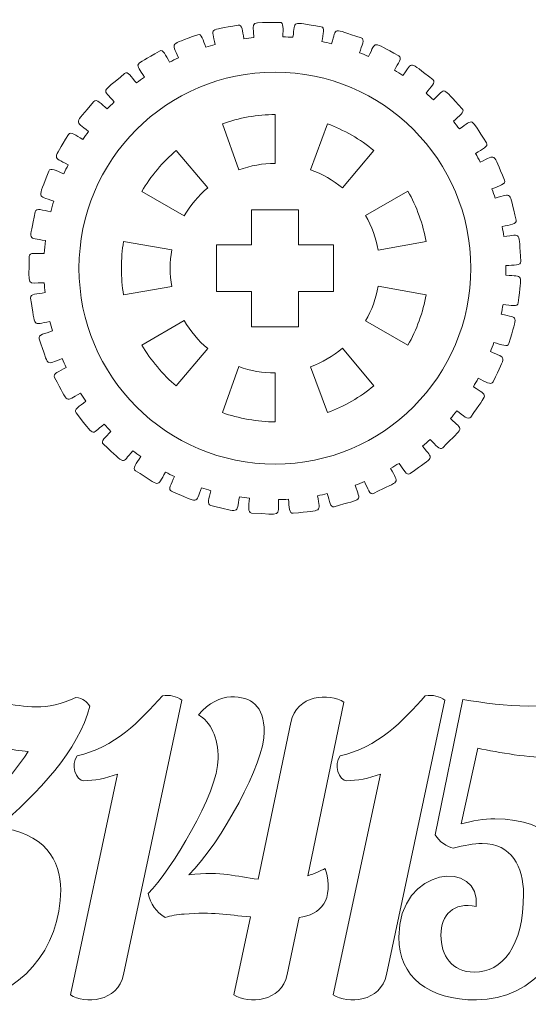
# Model space of a CAD drawing. Header units: millimetres. Extents: x -1094 to 1155, y -1556 to 1707.
# Tile 81 of 149: x -542 to -510, y 900 to 963. Entities that reach past the tile are written whole.
import ezdxf

# ---------------------------------------------------------------- set-up
doc = ezdxf.new("R2010")
doc.units = ezdxf.units.MM
doc.header["$MEASUREMENT"] = 0
doc.layers.add('Layer 1', color=7, linetype='Continuous')

msp = doc.modelspace()

# ---------------------------------------------------------------- linework, layer by layer
at = {"layer": 'Layer 1', "color": 250, "lineweight": 9}
for points, knots in [([(-541.8308, 947.9838), (-541.8308, 948.2638), (-541.3808, 948.1738), (-540.8708, 948.1738), (-540.8708, 948.1738), (-540.8508, 948.4538), (-540.8208, 948.7338), (-540.7908, 949.0038), (-540.7908, 949.0038), (-541.9808, 949.2338), (-541.8208, 948.8738), (-541.4508, 950.8438), (-541.4508, 950.8438), (-541.3908, 951.1238), (-540.9608, 950.9438), (-540.4508, 950.8438), (-540.4508, 950.8438), (-540.3908, 951.0738), (-540.3308, 951.3038), (-540.2608, 951.5338), (-540.2608, 951.5338), (-541.3608, 951.9438), (-541.2808, 951.5738), (-540.5708, 953.4538), (-540.5708, 953.4538), (-540.4808, 953.7138), (-540.0808, 953.4638), (-539.6108, 953.2838), (-539.6108, 953.2838), (-539.5208, 953.4838), (-539.4308, 953.6738), (-539.3408, 953.8538), (-539.3408, 953.8538), (-540.3508, 954.4438), (-540.3308, 954.0638), (-539.3208, 955.8038), (-539.3208, 955.8038), (-539.1808, 956.0438), (-538.8308, 955.7338), (-538.4008, 955.4838), (-538.4008, 955.4838), (-538.2808, 955.6538), (-538.1608, 955.8238), (-538.0308, 955.9938), (-538.0308, 955.9938), (-538.9308, 956.7438), (-538.9708, 956.3638), (-537.6908, 957.9038), (-537.6908, 957.9038), (-537.5108, 958.1238), (-537.2208, 957.7638), (-536.8308, 957.4338), (-536.8308, 957.4338), (-536.6908, 957.5838), (-536.5408, 957.7338), (-536.3908, 957.8838), (-536.3908, 957.8838), (-537.1408, 958.7738), (-537.2508, 958.4038), (-535.7208, 959.7038), (-535.7208, 959.7038), (-535.5108, 959.8838), (-535.2908, 959.4838), (-534.9608, 959.1038), (-534.9608, 959.1038), (-534.8008, 959.2338), (-534.6208, 959.3538), (-534.4508, 959.4738), (-534.4508, 959.4738), (-535.0408, 960.4638), (-535.2108, 960.1238), (-533.4808, 961.1438), (-533.4808, 961.1438), (-533.2408, 961.2938), (-533.0908, 960.8638), (-532.8408, 960.4338), (-532.8408, 960.4338), (-532.6508, 960.5338), (-532.4608, 960.6238), (-532.2708, 960.7138), (-532.2708, 960.7138), (-532.6808, 961.7838), (-532.9008, 961.4738), (-531.0308, 962.1938), (-531.0308, 962.1938), (-530.7708, 962.2938), (-530.7008, 961.8438), (-530.5208, 961.3838), (-530.5208, 961.3838), (-530.3208, 961.4538), (-530.1208, 961.5138), (-529.9108, 961.5638), (-529.9108, 961.5638), (-530.1408, 962.6838), (-530.4008, 962.4238), (-528.4408, 962.8138), (-528.4408, 962.8138), (-528.1708, 962.8638), (-528.1708, 962.4138), (-528.0708, 961.9338), (-528.0708, 961.9338), (-527.8608, 961.9638), (-527.6508, 961.9838), (-527.4408, 962.0038), (-527.4408, 962.0038), (-527.4708, 963.1438), (-527.7808, 962.9338), (-525.7808, 962.9838), (-525.7808, 962.9838), (-525.5008, 962.9938), (-525.5808, 962.5538), (-525.5708, 962.0538), (-525.5708, 962.0538), (-525.3508, 962.0438), (-525.1408, 962.0338), (-524.9308, 962.0238), (-524.9308, 962.0238), (-524.7708, 963.1538), (-525.1108, 962.9938), (-523.1308, 962.7038), (-523.1308, 962.7038), (-522.8508, 962.6638), (-523.0008, 962.2438), (-523.0708, 961.7538), (-523.0708, 961.7538), (-522.8708, 961.7138), (-522.6608, 961.6638), (-522.4608, 961.6138), (-522.4608, 961.6138), (-522.1108, 962.7038), (-522.4708, 962.6038), (-520.5608, 961.9838), (-520.5608, 961.9838), (-520.3008, 961.9038), (-520.5208, 961.5138), (-520.6708, 961.0338), (-520.6708, 961.0338), (-520.4708, 960.9638), (-520.2808, 960.8738), (-520.0908, 960.7938), (-520.0908, 960.7938), (-519.5608, 961.8138), (-519.9308, 961.7738), (-518.1508, 960.8438), (-518.1508, 960.8438), (-517.9108, 960.7138), (-518.1908, 960.3638), (-518.4208, 959.9238), (-518.4208, 959.9238), (-518.2408, 959.8138), (-518.0708, 959.7038), (-517.8908, 959.5838), (-517.8908, 959.5838), (-517.1908, 960.5038), (-517.5708, 960.5238), (-515.9708, 959.3138), (-515.9708, 959.3138), (-515.7508, 959.1438), (-516.1008, 958.8438), (-516.4008, 958.4438), (-516.4008, 958.4438), (-516.2408, 958.3038), (-516.0808, 958.1638), (-515.9308, 958.0238), (-515.9308, 958.0238), (-515.0808, 958.8138), (-515.4508, 958.9038), (-514.0808, 957.4438), (-514.0808, 957.4438), (-513.8908, 957.2338), (-514.2808, 956.9938), (-514.6508, 956.6438), (-514.6508, 956.6438), (-514.5208, 956.4838), (-514.3908, 956.3238), (-514.2608, 956.1538), (-514.2608, 956.1538), (-513.2908, 956.7938), (-513.6408, 956.9438), (-512.5308, 955.2738), (-512.5308, 955.2738), (-512.3808, 955.0338), (-512.8108, 954.8638), (-513.2308, 954.5838), (-513.2308, 954.5838), (-513.1308, 954.4038), (-513.0308, 954.2238), (-512.9308, 954.0338), (-512.9308, 954.0338), (-511.8608, 954.5038), (-512.1808, 954.7138), (-511.3708, 952.8738), (-511.3708, 952.8738), (-511.2608, 952.6138), (-511.7108, 952.5238), (-512.1808, 952.3138), (-512.1808, 952.3138), (-512.1108, 952.1138), (-512.0408, 951.9238), (-511.9808, 951.7238), (-511.9808, 951.7238), (-510.8308, 952.0038), (-511.1208, 952.2638), (-510.6308, 950.3138), (-510.6308, 950.3138), (-510.5608, 950.0438), (-511.0308, 950.0238), (-511.5208, 949.9038), (-511.5208, 949.9038), (-511.4908, 949.6938), (-511.4508, 949.4838), (-511.4208, 949.2738), (-511.4208, 949.2738), (-510.2508, 949.3638), (-510.4808, 949.6738), (-510.3308, 947.6638), (-510.3308, 947.6638), (-510.3108, 947.3838), (-510.7808, 947.4438), (-511.2908, 947.4038), (-511.2908, 947.4038), (-511.2908, 947.4038), (-511.2908, 946.7838), (-511.2908, 946.7838), (-511.2908, 946.7838), (-510.1108, 946.6738), (-510.3008, 947.0038), (-510.4908, 945.0138), (-510.4908, 945.0138), (-510.5108, 944.7338), (-510.9608, 944.8638), (-511.4708, 944.9138), (-511.4708, 944.9138), (-511.5008, 944.7038), (-511.5408, 944.4938), (-511.5808, 944.2938), (-511.5808, 944.2938), (-510.4408, 943.9838), (-510.5608, 944.3538), (-511.0908, 942.4138), (-511.0908, 942.4138), (-511.1608, 942.1438), (-511.5708, 942.3538), (-512.0608, 942.4838), (-512.0608, 942.4838), (-512.1308, 942.2838), (-512.2008, 942.0838), (-512.2808, 941.8938), (-512.2808, 941.8938), (-511.2108, 941.3938), (-511.2708, 941.7738), (-512.1108, 939.9538), (-512.1108, 939.9538), (-512.2308, 939.7038), (-512.6008, 939.9738), (-513.0608, 940.1838), (-513.0608, 940.1838), (-513.1608, 940.0038), (-513.2708, 939.8238), (-513.3708, 939.6438), (-513.3708, 939.6438), (-512.4108, 938.9738), (-512.4008, 939.3638), (-513.5408, 937.7038), (-513.5408, 937.7038), (-513.7008, 937.4738), (-514.0208, 937.8038), (-514.4408, 938.0938), (-514.4408, 938.0938), (-514.5708, 937.9338), (-514.7008, 937.7638), (-514.8408, 937.6038), (-514.8408, 937.6038), (-514.0008, 936.7938), (-513.9308, 937.1638), (-515.3308, 935.7338), (-515.3308, 935.7338), (-515.5208, 935.5338), (-515.7808, 935.9038), (-516.1408, 936.2638), (-516.1408, 936.2638), (-516.3008, 936.1138), (-516.4608, 935.9838), (-516.6208, 935.8438), (-516.6208, 935.8438), (-515.9308, 934.9038), (-515.8008, 935.2638), (-517.4208, 934.0838), (-517.4208, 934.0838), (-517.6508, 933.9138), (-517.8308, 934.3338), (-518.1308, 934.7338), (-518.1308, 934.7338), (-518.3108, 934.6238), (-518.4908, 934.5138), (-518.6708, 934.4038), (-518.6708, 934.4038), (-518.1608, 933.3738), (-517.9708, 933.7038), (-519.7608, 932.8138), (-519.7608, 932.8138), (-520.0108, 932.6838), (-520.1308, 933.1238), (-520.3508, 933.5738), (-520.3508, 933.5738), (-520.5408, 933.4838), (-520.7408, 933.4038), (-520.9408, 933.3338), (-520.9408, 933.3338), (-520.6108, 932.2338), (-520.3708, 932.5238), (-522.2808, 931.9538), (-522.2808, 931.9538), (-522.5508, 931.8738), (-522.5908, 932.3238), (-522.7308, 932.7938), (-522.7308, 932.7938), (-522.9408, 932.7438), (-523.1508, 932.7038), (-523.3508, 932.6638), (-523.3508, 932.6638), (-523.2208, 931.5338), (-522.9308, 931.7738), (-524.9208, 931.5338), (-524.9208, 931.5338), (-525.1908, 931.4938), (-525.1608, 931.9438), (-525.2208, 932.4338), (-525.2208, 932.4338), (-525.4308, 932.4238), (-525.6408, 932.4138), (-525.8508, 932.4138), (-525.8508, 932.4138), (-525.9008, 931.2738), (-525.5808, 931.4638), (-527.5808, 931.5538), (-527.5808, 931.5538), (-527.8608, 931.5738), (-527.7508, 932.0038), (-527.7208, 932.5038), (-527.7208, 932.5038), (-527.9408, 932.5238), (-528.1508, 932.5538), (-528.3508, 932.5838), (-528.3508, 932.5838), (-528.6008, 931.4638), (-528.2508, 931.6038), (-530.2008, 932.0338), (-530.2008, 932.0338), (-530.4808, 932.0938), (-530.2908, 932.5038), (-530.1908, 932.9838), (-530.1908, 932.9838), (-530.3908, 933.0438), (-530.5908, 933.1038), (-530.7908, 933.1738), (-530.7908, 933.1738), (-531.2208, 932.1138), (-530.8508, 932.1838), (-532.7108, 932.9438), (-532.7108, 932.9438), (-532.9708, 933.0438), (-532.7208, 933.4238), (-532.5308, 933.8838), (-532.5308, 933.8838), (-532.7208, 933.9738), (-532.9108, 934.0738), (-533.0908, 934.1738), (-533.0908, 934.1738), (-533.7008, 933.1938), (-533.3208, 933.2038), (-535.0208, 934.2638), (-535.0208, 934.2638), (-535.2608, 934.4038), (-534.9508, 934.7338), (-534.6808, 935.1638), (-534.6808, 935.1638), (-534.8608, 935.2838), (-535.0208, 935.4138), (-535.1908, 935.5438), (-535.1908, 935.5438), (-535.9608, 934.6738), (-535.5808, 934.6238), (-537.0808, 935.9538), (-537.0808, 935.9538), (-537.2908, 936.1338), (-536.9308, 936.4138), (-536.5908, 936.7838), (-536.5908, 936.7838), (-536.7408, 936.9338), (-536.8908, 937.0938), (-537.0308, 937.2438), (-537.0308, 937.2438), (-537.9408, 936.5138), (-537.5708, 936.4038), (-538.8308, 937.9638), (-538.8308, 937.9638), (-539.0108, 938.1838), (-538.6008, 938.3938), (-538.2008, 938.7138), (-538.2008, 938.7138), (-538.3208, 938.8838), (-538.4408, 939.0538), (-538.5508, 939.2338), (-538.5508, 939.2338), (-539.5808, 938.6638), (-539.2408, 938.4838), (-540.2108, 940.2438), (-540.2108, 940.2438), (-540.3508, 940.4838), (-539.9108, 940.6238), (-539.4608, 940.8738), (-539.4608, 940.8738), (-539.5508, 941.0638), (-539.6408, 941.2538), (-539.7208, 941.4438), (-539.7208, 941.4438), (-540.8308, 941.0538), (-540.5208, 940.8238), (-541.1908, 942.7138), (-541.1908, 942.7138), (-541.2808, 942.9838), (-540.8208, 943.0438), (-540.3408, 943.2138), (-540.3408, 943.2138), (-540.4008, 943.4138), (-540.4508, 943.6238), (-540.5008, 943.8238), (-540.5008, 943.8238), (-541.6608, 943.6238), (-541.4008, 943.3438), (-541.7408, 945.3238), (-541.7408, 945.3238), (-541.7808, 945.6038), (-541.3208, 945.5838), (-540.8108, 945.6738), (-540.8108, 945.6738), (-540.8308, 945.8838), (-540.8508, 946.0938), (-540.8708, 946.3038), (-540.8708, 946.3038), (-542.0508, 946.3038), (-541.8308, 945.9838), (-541.8308, 947.9838)], [0, 0, 0, 0, 0.0089286, 0.0089286, 0.0089286, 0.0089286, 0.0178571, 0.0178571, 0.0178571, 0.0178571, 0.0267857, 0.0267857, 0.0267857, 0.0267857, 0.0357143, 0.0357143, 0.0357143, 0.0357143, 0.0446429, 0.0446429, 0.0446429, 0.0446429, 0.0535714, 0.0535714, 0.0535714, 0.0535714, 0.0625, 0.0625, 0.0625, 0.0625, 0.0714286, 0.0714286, 0.0714286, 0.0714286, 0.0803571, 0.0803571, 0.0803571, 0.0803571, 0.0892857, 0.0892857, 0.0892857, 0.0892857, 0.0982143, 0.0982143, 0.0982143, 0.0982143, 0.1071429, 0.1071429, 0.1071429, 0.1071429, 0.1160714, 0.1160714, 0.1160714, 0.1160714, 0.125, 0.125, 0.125, 0.125, 0.1339286, 0.1339286, 0.1339286, 0.1339286, 0.1428571, 0.1428571, 0.1428571, 0.1428571, 0.1517857, 0.1517857, 0.1517857, 0.1517857, 0.1607143, 0.1607143, 0.1607143, 0.1607143, 0.1696429, 0.1696429, 0.1696429, 0.1696429, 0.1785714, 0.1785714, 0.1785714, 0.1785714, 0.1875, 0.1875, 0.1875, 0.1875, 0.1964286, 0.1964286, 0.1964286, 0.1964286, 0.2053571, 0.2053571, 0.2053571, 0.2053571, 0.2142857, 0.2142857, 0.2142857, 0.2142857, 0.2232143, 0.2232143, 0.2232143, 0.2232143, 0.2321429, 0.2321429, 0.2321429, 0.2321429, 0.2410714, 0.2410714, 0.2410714, 0.2410714, 0.25, 0.25, 0.25, 0.25, 0.2589286, 0.2589286, 0.2589286, 0.2589286, 0.2678571, 0.2678571, 0.2678571, 0.2678571, 0.2767857, 0.2767857, 0.2767857, 0.2767857, 0.2857143, 0.2857143, 0.2857143, 0.2857143, 0.2946429, 0.2946429, 0.2946429, 0.2946429, 0.3035714, 0.3035714, 0.3035714, 0.3035714, 0.3125, 0.3125, 0.3125, 0.3125, 0.3214286, 0.3214286, 0.3214286, 0.3214286, 0.3303571, 0.3303571, 0.3303571, 0.3303571, 0.3392857, 0.3392857, 0.3392857, 0.3392857, 0.3482143, 0.3482143, 0.3482143, 0.3482143, 0.3571429, 0.3571429, 0.3571429, 0.3571429, 0.3660714, 0.3660714, 0.3660714, 0.3660714, 0.375, 0.375, 0.375, 0.375, 0.3839286, 0.3839286, 0.3839286, 0.3839286, 0.3928571, 0.3928571, 0.3928571, 0.3928571, 0.4017857, 0.4017857, 0.4017857, 0.4017857, 0.4107143, 0.4107143, 0.4107143, 0.4107143, 0.4196429, 0.4196429, 0.4196429, 0.4196429, 0.4285714, 0.4285714, 0.4285714, 0.4285714, 0.4375, 0.4375, 0.4375, 0.4375, 0.4464286, 0.4464286, 0.4464286, 0.4464286, 0.4553571, 0.4553571, 0.4553571, 0.4553571, 0.4642857, 0.4642857, 0.4642857, 0.4642857, 0.4732143, 0.4732143, 0.4732143, 0.4732143, 0.4821429, 0.4821429, 0.4821429, 0.4821429, 0.4910714, 0.4910714, 0.4910714, 0.4910714, 0.5, 0.5, 0.5, 0.5, 0.5089286, 0.5089286, 0.5089286, 0.5089286, 0.5178571, 0.5178571, 0.5178571, 0.5178571, 0.5267857, 0.5267857, 0.5267857, 0.5267857, 0.5357143, 0.5357143, 0.5357143, 0.5357143, 0.5446429, 0.5446429, 0.5446429, 0.5446429, 0.5535714, 0.5535714, 0.5535714, 0.5535714, 0.5625, 0.5625, 0.5625, 0.5625, 0.5714286, 0.5714286, 0.5714286, 0.5714286, 0.5803571, 0.5803571, 0.5803571, 0.5803571, 0.5892857, 0.5892857, 0.5892857, 0.5892857, 0.5982143, 0.5982143, 0.5982143, 0.5982143, 0.6071429, 0.6071429, 0.6071429, 0.6071429, 0.6160714, 0.6160714, 0.6160714, 0.6160714, 0.625, 0.625, 0.625, 0.625, 0.6339286, 0.6339286, 0.6339286, 0.6339286, 0.6428571, 0.6428571, 0.6428571, 0.6428571, 0.6517857, 0.6517857, 0.6517857, 0.6517857, 0.6607143, 0.6607143, 0.6607143, 0.6607143, 0.6696429, 0.6696429, 0.6696429, 0.6696429, 0.6785714, 0.6785714, 0.6785714, 0.6785714, 0.6875, 0.6875, 0.6875, 0.6875, 0.6964286, 0.6964286, 0.6964286, 0.6964286, 0.7053571, 0.7053571, 0.7053571, 0.7053571, 0.7142857, 0.7142857, 0.7142857, 0.7142857, 0.7232143, 0.7232143, 0.7232143, 0.7232143, 0.7321429, 0.7321429, 0.7321429, 0.7321429, 0.7410714, 0.7410714, 0.7410714, 0.7410714, 0.75, 0.75, 0.75, 0.75, 0.7589286, 0.7589286, 0.7589286, 0.7589286, 0.7678571, 0.7678571, 0.7678571, 0.7678571, 0.7767857, 0.7767857, 0.7767857, 0.7767857, 0.7857143, 0.7857143, 0.7857143, 0.7857143, 0.7946429, 0.7946429, 0.7946429, 0.7946429, 0.8035714, 0.8035714, 0.8035714, 0.8035714, 0.8125, 0.8125, 0.8125, 0.8125, 0.8214286, 0.8214286, 0.8214286, 0.8214286, 0.8303571, 0.8303571, 0.8303571, 0.8303571, 0.8392857, 0.8392857, 0.8392857, 0.8392857, 0.8482143, 0.8482143, 0.8482143, 0.8482143, 0.8571429, 0.8571429, 0.8571429, 0.8571429, 0.8660714, 0.8660714, 0.8660714, 0.8660714, 0.875, 0.875, 0.875, 0.875, 0.8839286, 0.8839286, 0.8839286, 0.8839286, 0.8928571, 0.8928571, 0.8928571, 0.8928571, 0.9017857, 0.9017857, 0.9017857, 0.9017857, 0.9107143, 0.9107143, 0.9107143, 0.9107143, 0.9196429, 0.9196429, 0.9196429, 0.9196429, 0.9285714, 0.9285714, 0.9285714, 0.9285714, 0.9375, 0.9375, 0.9375, 0.9375, 0.9464286, 0.9464286, 0.9464286, 0.9464286, 0.9553571, 0.9553571, 0.9553571, 0.9553571, 0.9642857, 0.9642857, 0.9642857, 0.9642857, 0.9732143, 0.9732143, 0.9732143, 0.9732143, 0.9821429, 0.9821429, 0.9821429, 0.9821429, 1, 1, 1, 1]), ([(-526.0708, 953.9438), (-526.8508, 953.9538), (-527.6608, 953.8038), (-528.3908, 953.5338), (-528.3908, 953.5338), (-528.3908, 953.5338), (-529.4508, 956.4838), (-529.4508, 956.4838), (-529.4508, 956.4838), (-528.4408, 956.8538), (-527.1608, 957.0838), (-526.0808, 957.0738), (-526.0808, 957.0738), (-526.0808, 957.0738), (-526.0708, 953.9438), (-526.0708, 953.9438)], [0, 0, 0, 0, 0.2, 0.2, 0.2, 0.2, 0.4, 0.4, 0.4, 0.4, 0.6, 0.6, 0.6, 0.6, 1, 1, 1, 1]), ([(-521.7608, 952.3738), (-522.3608, 952.8738), (-523.0608, 953.2838), (-523.8008, 953.5438), (-523.8008, 953.5438), (-523.8008, 953.5438), (-522.7208, 956.4838), (-522.7208, 956.4838), (-522.7208, 956.4838), (-521.7008, 956.1138), (-520.5808, 955.4738), (-519.7508, 954.7738), (-519.7508, 954.7738), (-519.7508, 954.7738), (-521.7608, 952.3738), (-521.7608, 952.3738)], [0, 0, 0, 0, 0.2, 0.2, 0.2, 0.2, 0.4, 0.4, 0.4, 0.4, 0.6, 0.6, 0.6, 0.6, 1, 1, 1, 1]), ([(-531.9008, 950.5838), (-531.9008, 950.5838), (-534.6108, 952.1538), (-534.6108, 952.1538), (-534.6108, 952.1538), (-534.0708, 953.0938), (-533.2408, 954.0838), (-532.4108, 954.7738), (-532.4108, 954.7738), (-532.4108, 954.7738), (-530.3908, 952.3838), (-530.3908, 952.3838), (-530.3908, 952.3838), (-530.9908, 951.8838), (-531.5108, 951.2538), (-531.9008, 950.5838)], [0, 0, 0, 0, 0.2, 0.2, 0.2, 0.2, 0.4, 0.4, 0.4, 0.4, 0.6, 0.6, 0.6, 0.6, 1, 1, 1, 1]), ([(-519.4708, 948.3938), (-519.6008, 949.1538), (-519.8808, 949.9238), (-520.2808, 950.6038), (-520.2808, 950.6038), (-520.2808, 950.6038), (-517.5608, 952.1638), (-517.5608, 952.1638), (-517.5608, 952.1638), (-517.0208, 951.2238), (-516.5808, 950.0038), (-516.3908, 948.9438), (-516.3908, 948.9438), (-516.3908, 948.9438), (-519.4708, 948.3938), (-519.4708, 948.3938)], [0, 0, 0, 0, 0.2, 0.2, 0.2, 0.2, 0.4, 0.4, 0.4, 0.4, 0.6, 0.6, 0.6, 0.6, 1, 1, 1, 1]), ([(-522.3308, 948.7338), (-522.3308, 948.7338), (-522.3308, 945.7338), (-522.3308, 945.7338), (-522.3308, 945.7338), (-522.3308, 945.7338), (-524.5808, 945.7338), (-524.5808, 945.7338), (-524.5808, 945.7338), (-524.5808, 945.7338), (-524.5808, 943.4838), (-524.5808, 943.4838), (-524.5808, 943.4838), (-524.5808, 943.4838), (-527.5808, 943.4838), (-527.5808, 943.4838), (-527.5808, 943.4838), (-527.5808, 943.4838), (-527.5808, 945.7338), (-527.5808, 945.7338), (-527.5808, 945.7338), (-527.5808, 945.7338), (-529.8308, 945.7338), (-529.8308, 945.7338), (-529.8308, 945.7338), (-529.8308, 945.7338), (-529.8308, 948.7338), (-529.8308, 948.7338), (-529.8308, 948.7338), (-529.8308, 948.7338), (-527.5808, 948.7338), (-527.5808, 948.7338), (-527.5808, 948.7338), (-527.5808, 948.7338), (-527.5808, 950.9838), (-527.5808, 950.9838), (-527.5808, 950.9838), (-527.5808, 950.9838), (-524.5808, 950.9838), (-524.5808, 950.9838), (-524.5808, 950.9838), (-524.5808, 950.9838), (-524.5808, 948.7338), (-524.5808, 948.7338), (-524.5808, 948.7338), (-524.5808, 948.7338), (-522.3308, 948.7338), (-522.3308, 948.7338)], [0, 0, 0, 0, 0.0769231, 0.0769231, 0.0769231, 0.0769231, 0.1538462, 0.1538462, 0.1538462, 0.1538462, 0.2307692, 0.2307692, 0.2307692, 0.2307692, 0.3076923, 0.3076923, 0.3076923, 0.3076923, 0.3846154, 0.3846154, 0.3846154, 0.3846154, 0.4615385, 0.4615385, 0.4615385, 0.4615385, 0.5384615, 0.5384615, 0.5384615, 0.5384615, 0.6153846, 0.6153846, 0.6153846, 0.6153846, 0.6923077, 0.6923077, 0.6923077, 0.6923077, 0.7692308, 0.7692308, 0.7692308, 0.7692308, 0.8461538, 0.8461538, 0.8461538, 0.8461538, 1, 1, 1, 1]), ([(-532.6908, 948.4138), (-532.8308, 947.6438), (-532.8308, 946.8238), (-532.6908, 946.0538), (-532.6908, 946.0538), (-532.6908, 946.0538), (-535.7808, 945.5238), (-535.7808, 945.5238), (-535.7808, 945.5238), (-535.9708, 946.5838), (-535.9708, 947.8838), (-535.7808, 948.9438), (-535.7808, 948.9438), (-535.7808, 948.9438), (-532.6908, 948.4138), (-532.6908, 948.4138)], [0, 0, 0, 0, 0.2, 0.2, 0.2, 0.2, 0.4, 0.4, 0.4, 0.4, 0.6, 0.6, 0.6, 0.6, 1, 1, 1, 1]), ([(-520.2808, 943.8638), (-519.8808, 944.5438), (-519.6008, 945.3138), (-519.4708, 946.0838), (-519.4708, 946.0838), (-519.4708, 946.0838), (-516.3908, 945.5338), (-516.3908, 945.5338), (-516.3908, 945.5338), (-516.5808, 944.4638), (-517.0208, 943.2438), (-517.5608, 942.3138), (-517.5608, 942.3138), (-517.5608, 942.3138), (-520.2808, 943.8638), (-520.2808, 943.8638)], [0, 0, 0, 0, 0.2, 0.2, 0.2, 0.2, 0.4, 0.4, 0.4, 0.4, 0.6, 0.6, 0.6, 0.6, 1, 1, 1, 1]), ([(-531.9008, 943.8838), (-531.5108, 943.2138), (-530.9908, 942.5838), (-530.3908, 942.0838), (-530.3908, 942.0838), (-530.3908, 942.0838), (-532.4108, 939.6938), (-532.4108, 939.6938), (-532.4108, 939.6938), (-533.2408, 940.3838), (-534.0708, 941.3738), (-534.6108, 942.3138), (-534.6108, 942.3138), (-534.6108, 942.3138), (-531.9008, 943.8838), (-531.9008, 943.8838)], [0, 0, 0, 0, 0.2, 0.2, 0.2, 0.2, 0.4, 0.4, 0.4, 0.4, 0.6, 0.6, 0.6, 0.6, 1, 1, 1, 1]), ([(-523.8008, 940.9238), (-523.0708, 941.1838), (-522.3608, 941.5938), (-521.7608, 942.1038), (-521.7608, 942.1038), (-521.7608, 942.1038), (-519.7508, 939.6938), (-519.7508, 939.6938), (-519.7508, 939.6938), (-520.5808, 939.0038), (-521.7008, 938.3538), (-522.7208, 937.9838), (-522.7208, 937.9838), (-522.7208, 937.9838), (-523.8008, 940.9238), (-523.8008, 940.9238)], [0, 0, 0, 0, 0.2, 0.2, 0.2, 0.2, 0.4, 0.4, 0.4, 0.4, 0.6, 0.6, 0.6, 0.6, 1, 1, 1, 1]), ([(-528.3908, 940.9338), (-527.6608, 940.6638), (-526.8508, 940.5238), (-526.0708, 940.5238), (-526.0708, 940.5238), (-526.0708, 940.5238), (-526.0808, 937.3938), (-526.0808, 937.3938), (-526.0808, 937.3938), (-527.1608, 937.3938), (-528.4408, 937.6138), (-529.4508, 937.9838), (-529.4508, 937.9838), (-529.4508, 937.9838), (-528.3908, 940.9338), (-528.3908, 940.9338)], [0, 0, 0, 0, 0.2, 0.2, 0.2, 0.2, 0.4, 0.4, 0.4, 0.4, 0.6, 0.6, 0.6, 0.6, 1, 1, 1, 1]), ([(-537.9508, 919.1838), (-538.1308, 919.4638), (-538.3808, 919.6638), (-538.8408, 919.7438), (-538.8408, 919.7438), (-539.7808, 919.2838), (-540.5908, 919.1338), (-541.3808, 919.1338), (-541.3808, 919.1338), (-542.8308, 919.1338), (-544.2008, 919.6438), (-546.2108, 919.6438), (-546.2108, 919.6438), (-548.0208, 919.6438), (-549.3908, 918.3438), (-548.6808, 915.9338), (-548.6808, 915.9338), (-548.0708, 916.2838), (-546.8008, 916.6938), (-545.7608, 916.6938), (-545.7608, 916.6938), (-544.0808, 916.6938), (-542.9308, 916.3338), (-541.8908, 916.2838), (-541.8908, 916.2838), (-543.1408, 914.3238), (-544.8408, 912.8038), (-546.4408, 911.4238), (-546.4408, 911.4238), (-546.6008, 911.0238), (-546.6208, 910.5138), (-546.3708, 910.0838), (-546.3708, 910.0838), (-543.7208, 910.4638), (-543.1108, 908.8838), (-543.1108, 907.1538), (-543.1108, 907.1538), (-543.1108, 904.0238), (-544.4608, 902.1438), (-546.2608, 902.1438), (-546.2608, 902.1438), (-547.7108, 902.1438), (-548.4008, 903.2138), (-548.4008, 904.5138), (-548.4008, 904.5138), (-548.4008, 905.8038), (-547.5908, 906.6738), (-546.1408, 906.3438), (-546.1408, 906.3438), (-545.7908, 909.3738), (-551.1008, 908.9638), (-551.1008, 904.3838), (-551.1008, 904.3838), (-551.1008, 901.8438), (-549.2108, 900.3638), (-546.1108, 900.3638), (-546.1108, 900.3638), (-542.4508, 900.3638), (-539.8108, 903.7238), (-539.8108, 907.4138), (-539.8108, 907.4138), (-539.8108, 909.2938), (-540.8508, 911.1238), (-543.8708, 911.4038), (-543.8708, 911.4038), (-541.3108, 913.5438), (-538.6108, 916.4138), (-537.9508, 919.1838)], [0, 0, 0, 0, 0.0555556, 0.0555556, 0.0555556, 0.0555556, 0.1111111, 0.1111111, 0.1111111, 0.1111111, 0.1666667, 0.1666667, 0.1666667, 0.1666667, 0.2222222, 0.2222222, 0.2222222, 0.2222222, 0.2777778, 0.2777778, 0.2777778, 0.2777778, 0.3333333, 0.3333333, 0.3333333, 0.3333333, 0.3888889, 0.3888889, 0.3888889, 0.3888889, 0.4444444, 0.4444444, 0.4444444, 0.4444444, 0.5, 0.5, 0.5, 0.5, 0.5555556, 0.5555556, 0.5555556, 0.5555556, 0.6111111, 0.6111111, 0.6111111, 0.6111111, 0.6666667, 0.6666667, 0.6666667, 0.6666667, 0.7222222, 0.7222222, 0.7222222, 0.7222222, 0.7777778, 0.7777778, 0.7777778, 0.7777778, 0.8333333, 0.8333333, 0.8333333, 0.8333333, 0.8888889, 0.8888889, 0.8888889, 0.8888889, 1, 1, 1, 1]), ([(-532.0508, 919.5638), (-532.4008, 919.8238), (-532.8108, 919.9238), (-533.2908, 919.8438), (-533.2908, 919.8438), (-534.7208, 918.2438), (-536.3708, 916.5138), (-538.7608, 916.0038), (-538.7608, 916.0038), (-539.2208, 915.4238), (-538.8108, 914.4038), (-538.3308, 914.4038), (-538.3308, 914.4038), (-537.6908, 914.4038), (-536.9008, 914.5538), (-536.1708, 914.8338), (-536.1708, 914.8338), (-536.1708, 914.8338), (-539.1908, 900.6938), (-539.1908, 900.6938), (-539.1908, 900.6938), (-538.2708, 900.0838), (-536.1608, 900.2138), (-535.7808, 901.9938), (-535.7808, 901.9938), (-535.7808, 901.9938), (-532.0508, 919.5638), (-532.0508, 919.5638)], [0, 0, 0, 0, 0.125, 0.125, 0.125, 0.125, 0.25, 0.25, 0.25, 0.25, 0.375, 0.375, 0.375, 0.375, 0.5, 0.5, 0.5, 0.5, 0.625, 0.625, 0.625, 0.625, 0.75, 0.75, 0.75, 0.75, 1, 1, 1, 1]), ([(-534.2008, 907.1838), (-534.0508, 906.5238), (-533.7208, 905.9838), (-533.1108, 905.6538), (-533.1108, 905.6538), (-532.7508, 905.7538), (-532.3408, 905.8338), (-531.9108, 905.8638), (-531.9108, 905.8638), (-530.0808, 906.0138), (-529.1608, 905.8038), (-527.6608, 905.6838), (-527.6608, 905.6838), (-527.6608, 905.6838), (-528.7108, 900.6938), (-528.7108, 900.6938), (-528.7108, 900.6938), (-527.7808, 900.0838), (-525.6708, 900.2138), (-525.3008, 901.9938), (-525.3008, 901.9938), (-525.3008, 901.9938), (-524.5408, 905.6338), (-524.5408, 905.6338), (-524.5408, 905.6338), (-523.1608, 905.8338), (-522.2708, 906.7238), (-522.8608, 908.7838), (-522.8608, 908.7838), (-523.1408, 908.6338), (-523.5408, 908.4538), (-523.9808, 908.3238), (-523.9808, 908.3238), (-523.9808, 908.3238), (-521.6608, 919.4338), (-521.6608, 919.4338), (-521.6608, 919.4338), (-522.5908, 920.0538), (-524.7008, 919.9138), (-525.0708, 918.1438), (-525.0708, 918.1438), (-525.0708, 918.1438), (-527.1508, 908.0938), (-527.1508, 908.0938), (-527.1508, 908.0938), (-528.6008, 908.2538), (-529.4408, 908.6338), (-531.6008, 908.3738), (-531.6008, 908.3738), (-529.4708, 910.5138), (-526.7708, 915.5238), (-526.7708, 917.5338), (-526.7708, 917.5338), (-526.7708, 919.2138), (-527.5908, 919.7938), (-528.9108, 919.7738), (-528.9108, 919.7738), (-529.5708, 919.7438), (-530.3108, 919.4138), (-530.9908, 918.6238), (-530.9908, 918.6238), (-530.2108, 918.1938), (-529.7208, 917.1738), (-529.7208, 915.8238), (-529.7208, 915.8238), (-529.7208, 913.5638), (-532.7708, 908.6538), (-534.2008, 907.1838)], [0, 0, 0, 0, 0.0555556, 0.0555556, 0.0555556, 0.0555556, 0.1111111, 0.1111111, 0.1111111, 0.1111111, 0.1666667, 0.1666667, 0.1666667, 0.1666667, 0.2222222, 0.2222222, 0.2222222, 0.2222222, 0.2777778, 0.2777778, 0.2777778, 0.2777778, 0.3333333, 0.3333333, 0.3333333, 0.3333333, 0.3888889, 0.3888889, 0.3888889, 0.3888889, 0.4444444, 0.4444444, 0.4444444, 0.4444444, 0.5, 0.5, 0.5, 0.5, 0.5555556, 0.5555556, 0.5555556, 0.5555556, 0.6111111, 0.6111111, 0.6111111, 0.6111111, 0.6666667, 0.6666667, 0.6666667, 0.6666667, 0.7222222, 0.7222222, 0.7222222, 0.7222222, 0.7777778, 0.7777778, 0.7777778, 0.7777778, 0.8333333, 0.8333333, 0.8333333, 0.8333333, 0.8888889, 0.8888889, 0.8888889, 0.8888889, 1, 1, 1, 1]), ([(-515.2008, 919.5638), (-515.5608, 919.8238), (-515.9608, 919.9238), (-516.4508, 919.8438), (-516.4508, 919.8438), (-517.8708, 918.2438), (-519.5208, 916.5138), (-521.9108, 916.0038), (-521.9108, 916.0038), (-522.3708, 915.4238), (-521.9608, 914.4038), (-521.4808, 914.4038), (-521.4808, 914.4038), (-520.8508, 914.4038), (-520.0608, 914.5538), (-519.3208, 914.8338), (-519.3208, 914.8338), (-519.3208, 914.8338), (-522.3508, 900.6938), (-522.3508, 900.6938), (-522.3508, 900.6938), (-521.4208, 900.0838), (-519.3208, 900.2138), (-518.9408, 901.9938), (-518.9408, 901.9938), (-518.9408, 901.9938), (-515.2008, 919.5638), (-515.2008, 919.5638)], [0, 0, 0, 0, 0.125, 0.125, 0.125, 0.125, 0.25, 0.25, 0.25, 0.25, 0.375, 0.375, 0.375, 0.375, 0.5, 0.5, 0.5, 0.5, 0.625, 0.625, 0.625, 0.625, 0.75, 0.75, 0.75, 0.75, 1, 1, 1, 1]), ([(-508.3308, 915.8738), (-505.9108, 915.8738), (-505.6508, 918.0238), (-505.8108, 919.8738), (-505.8108, 919.8738), (-508.3308, 918.8538), (-511.3608, 919.1538), (-514.0508, 919.6138), (-514.0508, 919.6138), (-514.0508, 919.6138), (-515.8108, 910.9438), (-515.8108, 910.9438), (-515.8108, 910.9438), (-515.5808, 910.5138), (-515.0408, 910.1538), (-514.6608, 910.0838), (-514.6608, 910.0838), (-513.9508, 910.2838), (-513.3408, 910.3838), (-512.8108, 910.3838), (-512.8108, 910.3838), (-510.9208, 910.3838), (-510.1608, 908.8838), (-510.1608, 907.1538), (-510.1608, 907.1538), (-510.1608, 903.7738), (-511.5108, 902.1438), (-513.3108, 902.1438), (-513.3108, 902.1438), (-514.7608, 902.1438), (-515.4508, 903.2138), (-515.4508, 904.5138), (-515.4508, 904.5138), (-515.4508, 905.8038), (-514.6408, 906.6738), (-513.1908, 906.3438), (-513.1908, 906.3438), (-512.8408, 909.3738), (-518.1508, 908.9638), (-518.1508, 904.3838), (-518.1508, 904.3838), (-518.1508, 901.8438), (-516.2608, 900.3638), (-513.1608, 900.3638), (-513.1608, 900.3638), (-509.5008, 900.3638), (-506.8608, 903.7238), (-506.8608, 907.4138), (-506.8608, 907.4138), (-506.8608, 909.8238), (-508.3308, 911.9638), (-511.9908, 911.9638), (-511.9908, 911.9638), (-512.7008, 911.9638), (-513.4208, 911.8638), (-514.1508, 911.6338), (-514.1508, 911.6338), (-514.1508, 911.6338), (-513.0908, 916.4838), (-513.0908, 916.4838), (-513.0908, 916.4838), (-511.7408, 916.2038), (-509.7808, 915.8738), (-508.3308, 915.8738)], [0, 0, 0, 0, 0.0588235, 0.0588235, 0.0588235, 0.0588235, 0.1176471, 0.1176471, 0.1176471, 0.1176471, 0.1764706, 0.1764706, 0.1764706, 0.1764706, 0.2352941, 0.2352941, 0.2352941, 0.2352941, 0.2941176, 0.2941176, 0.2941176, 0.2941176, 0.3529412, 0.3529412, 0.3529412, 0.3529412, 0.4117647, 0.4117647, 0.4117647, 0.4117647, 0.4705882, 0.4705882, 0.4705882, 0.4705882, 0.5294118, 0.5294118, 0.5294118, 0.5294118, 0.5882353, 0.5882353, 0.5882353, 0.5882353, 0.6470588, 0.6470588, 0.6470588, 0.6470588, 0.7058824, 0.7058824, 0.7058824, 0.7058824, 0.7647059, 0.7647059, 0.7647059, 0.7647059, 0.8235294, 0.8235294, 0.8235294, 0.8235294, 0.8823529, 0.8823529, 0.8823529, 0.8823529, 1, 1, 1, 1])]:
    msp.add_open_spline(points, degree=3, knots=knots, dxfattribs=at)
at = {"layer": 'Layer 1', "color": 242, "lineweight": 9}
msp.add_open_spline([(-526.0808, 934.6838), (-519.1508, 934.6838), (-513.5308, 940.3038), (-513.5308, 947.2338), (-513.5308, 947.2338), (-513.5308, 954.1738), (-519.1508, 959.7938), (-526.0808, 959.7938), (-526.0808, 959.7938), (-533.0208, 959.7938), (-538.6408, 954.1738), (-538.6408, 947.2338), (-538.6408, 947.2338), (-538.6408, 940.3038), (-533.0208, 934.6838), (-526.0808, 934.6838)], degree=3, knots=[0, 0, 0, 0, 0.2, 0.2, 0.2, 0.2, 0.4, 0.4, 0.4, 0.4, 0.6, 0.6, 0.6, 0.6, 1, 1, 1, 1], dxfattribs=at)

doc.saveas('drawing.dxf')
